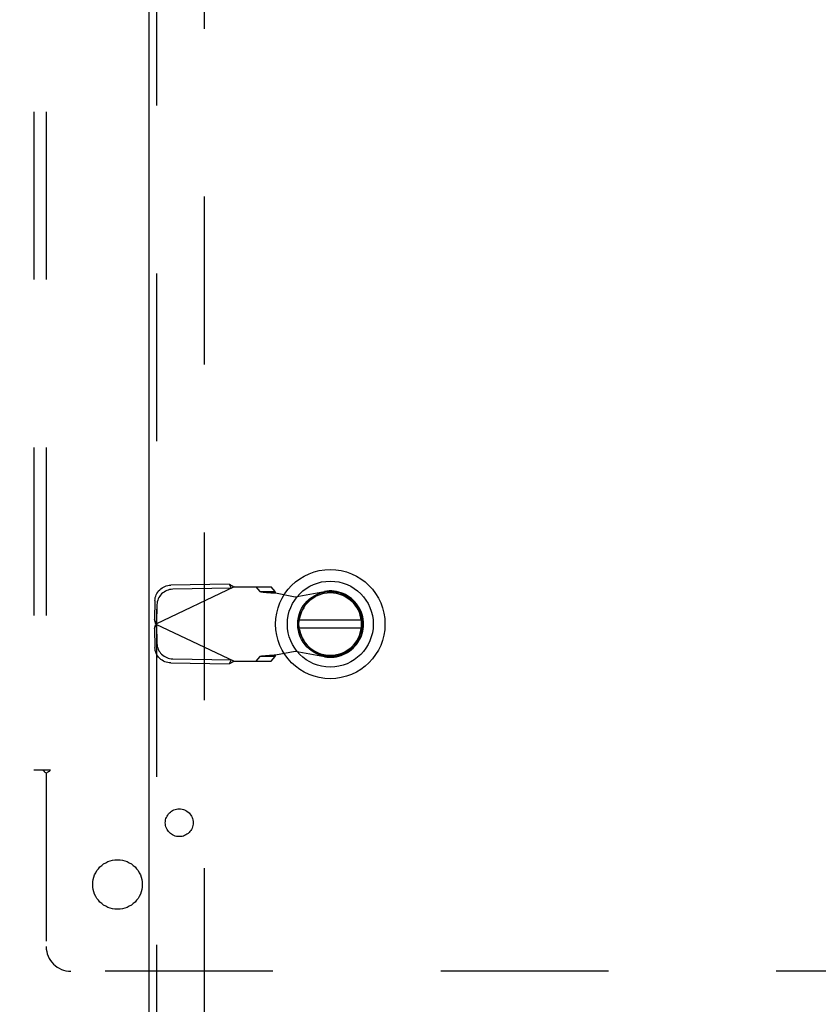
# Model space of a CAD drawing. Header units: inches. Extents: x 0 to 308, y 0 to 199.
# Tile 81 of 139: x 127.4 to 135.45, y 103.75 to 113.68. Entities that reach past the tile are written whole.
import ezdxf

# ---------------------------------------------------------------- set-up
doc = ezdxf.new("R2010")
doc.units = ezdxf.units.IN
doc.header["$LTSCALE"] = 16.920913
doc.header["$MEASUREMENT"] = 0
doc.linetypes.add('HIDDEN', pattern=[0.2, 0.1, -0.1])
doc.layers.get('0').update_dxf_attribs({"linetype": 'CONTINUOUS'})
for name, color, linetype in [('DEFAULT_2', 8, 'HIDDEN'), ('DIMENSIONS', 7, 'CONTINUOUS'), ('EXD_ENCLOSURE_DOOR_ASSEMBLY', 7, 'CONTINUOUS'), ('SUBPANEL', 7, 'CONTINUOUS')]:
    doc.layers.add(name, color=color, linetype=linetype)
doc.styles.get("Standard").update_dxf_attribs({"font": 'arial.ttf'})
doc.dimstyles.new('DIMSTYLE_1', dxfattribs={"dimtxt": 1.357292, "dimasz": 1.809723, "dimexe": 0.09, "dimexo": 0.07, "dimgap": 0.0375, "dimtad": 0, "dimtih": 1, "dimtoh": 1, "dimzin": 4, "dimdsep": 46, "dimtxsty": 'Standard', "dimblk": '_FILLED', "dimblk1": '_FILLED', "dimblk2": '_FILLED', "dimcen": 0.09, "dimadec": 3, "dimazin": 1, "dimtfac": 1, "dimtdec": 3, "dimtofl": 0, "dimtmove": 0, "dimatfit": 3, "dimldrblk": '_FILLED', "dimfxl": 0, "dimtolj": 1, "dimtzin": 4, "dimarcsym": 0})

# ---------------------------------------------------------------- blocks, each defined once
blk = doc.blocks.new('_FILLED')
at = {"color": 0, "linetype": 'ByBlock'}
blk.add_solid([(0, 0), (-1, 0.2), (-1, -0.2)], dxfattribs=at)
blk = doc.blocks.new('*D5')
at = {"layer": 'DIMENSIONS', "color": 2, "linetype": 'Continuous'}
for p, q in [((127.9327, 119.4288), (127.9327, 115.7296)), ((126.5127, 117.3584), (122.8932, 117.3584)), ((127.9327, 117.3584), (130.8192, 117.3584))]:
    blk.add_line(p, q, dxfattribs=at)
at = {"layer": 'DIMENSIONS', "color": 2, "linetype": 'Continuous', "xscale": 1.8097233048, "yscale": 1.8097233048, "zscale": 1.8097233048}
blk.add_blockref('_FILLED', (126.5127, 117.3584), dxfattribs=at)
at = {"layer": 'DIMENSIONS', "color": 2, "linetype": 'Continuous', "xscale": 1.8097233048, "yscale": 1.8097233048, "zscale": 1.8097233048, "rotation": 180}
blk.add_blockref('_FILLED', (127.9327, 117.3584), dxfattribs=at)
at = {"layer": 'DIMENSIONS', "color": 2, "linetype": 'Continuous', "insert": (131.4978, 118.037), "char_height": 1.35729, "width": 3.688404, "attachment_point": 1, "line_spacing_factor": 0.9}
blk.add_mtext('1.42', dxfattribs=at)

msp = doc.modelspace()

# ---------------------------------------------------------------- linework, layer by layer
at = {"layer": 'DEFAULT_2', "color": 8, "linetype": 'HIDDEN'}
msp.add_line((129.2627, 135.5818), (129.2627, 103.5858), dxfattribs=at)
at = {"layer": 'EXD_ENCLOSURE_DOOR_ASSEMBLY', "color": 3, "linetype": 'Continuous'}
msp.add_line((128.7084, 102.6588), (128.7084, 136.5088), dxfattribs=at)
at = {"layer": 'EXD_ENCLOSURE_DOOR_ASSEMBLY', "color": 8, "linetype": 'HIDDEN'}
for p, q in [((128.7834, 102.6588), (128.7834, 136.5088)), ((129.5149, 107.986), (128.9244, 107.9759)), ((129.5149, 107.986), (129.5346, 107.9444)), ((129.5629, 107.9579), (128.7755, 107.5838)), ((129.5346, 107.9444), (128.9441, 107.9343)), ((129.5629, 107.9579), (129.9367, 107.9579)), ((129.7816, 107.9579), (129.8232, 107.9118)), ((129.8232, 107.9118), (129.9783, 107.9118)), ((129.9783, 107.9118), (129.9367, 107.9579)), ((129.9822, 107.8973), (130.179, 107.8594)), ((130.179, 107.8594), (130.4733, 107.9131)), ((128.7655, 107.8214), (128.7621, 107.6285)), ((128.7853, 107.7798), (128.7819, 107.5869)), ((128.7819, 107.5869), (128.7621, 107.6285)), ((128.7687, 107.6064), (128.7621, 107.6285)), ((128.7755, 107.5838), (128.7687, 107.6064)), ((128.7687, 107.5613), (128.7755, 107.5838)), ((128.7755, 107.5838), (129.5629, 107.2098)), ((128.7621, 107.5392), (128.7819, 107.5808)), ((128.7621, 107.5392), (128.7687, 107.5613)), ((128.7621, 107.5392), (128.7655, 107.3463)), ((128.7819, 107.5808), (128.7853, 107.3879)), ((130.179, 107.3083), (129.9822, 107.2704)), ((130.4733, 107.2546), (130.179, 107.3083)), ((128.9244, 107.1918), (129.5149, 107.1817)), ((128.9441, 107.2333), (129.5346, 107.2233)), ((129.5346, 107.2233), (129.5149, 107.1817)), ((129.5629, 107.2098), (129.9367, 107.2098)), ((129.8232, 107.2559), (129.7816, 107.2098)), ((129.9783, 107.2559), (129.8232, 107.2559)), ((129.9367, 107.2098), (129.9783, 107.2559))]:
    msp.add_line(p, q, dxfattribs=at)
at = {"layer": 'EXD_ENCLOSURE_DOOR_ASSEMBLY', "color": 7, "linetype": 'Continuous'}
for p, q in [((130.8459, 107.6232), (130.2209, 107.6232)), ((130.2209, 107.5444), (130.8459, 107.5444))]:
    msp.add_line(p, q, dxfattribs=at)
at = {"layer": 'EXD_ENCLOSURE_DOOR_ASSEMBLY', "color": 8, "linetype": 'HIDDEN'}
for points in [[(129.5149, 107.986), (129.5228, 107.9815), (129.5308, 107.9769), (129.5388, 107.9722)], [(128.7655, 107.8214), (128.7665, 107.8364), (128.769, 107.8511), (128.773, 107.8657), (128.7784, 107.8798), (128.7852, 107.8934), (128.7933, 107.9063), (128.8027, 107.9184), (128.8131, 107.9296), (128.8247, 107.9398), (128.8371, 107.9488), (128.8504, 107.9567), (128.8643, 107.9633), (128.8789, 107.9686), (128.8938, 107.9725), (128.909, 107.9749), (128.9244, 107.9759)], [(128.9441, 107.9343), (128.9287, 107.9333), (128.9136, 107.9309), (128.8986, 107.927), (128.8841, 107.9217), (128.8701, 107.9151), (128.8569, 107.9072), (128.8444, 107.8982), (128.8329, 107.888), (128.8224, 107.8768), (128.8131, 107.8647), (128.805, 107.8518), (128.7982, 107.8382), (128.7928, 107.8241), (128.7888, 107.8095), (128.7863, 107.7948), (128.7853, 107.7798)], [(129.5388, 107.9722), (129.5548, 107.9627), (129.5629, 107.9579)], [(129.8232, 107.9118), (129.8268, 107.9108), (129.8319, 107.9097), (129.8385, 107.9087), (129.8466, 107.9077), (129.856, 107.9066), (129.8666, 107.9056), (129.8784, 107.9046), (129.8912, 107.9035), (129.905, 107.9025), (129.9195, 107.9014), (129.9346, 107.9004), (129.9502, 107.8994), (129.9822, 107.8973)], [(129.9822, 107.8973), (129.9812, 107.8997), (129.9804, 107.9021), (129.9796, 107.9046), (129.979, 107.907), (129.9785, 107.9094), (129.9783, 107.9118)], [(128.7853, 107.3879), (128.7863, 107.3729), (128.7888, 107.3581), (128.7928, 107.3436), (128.7982, 107.3295), (128.805, 107.3159), (128.8131, 107.303), (128.8224, 107.2909), (128.8329, 107.2797), (128.8444, 107.2695), (128.8569, 107.2604), (128.8701, 107.2526), (128.8841, 107.246), (128.8986, 107.2407), (128.9136, 107.2368), (128.9287, 107.2344), (128.9441, 107.2333)], [(128.9244, 107.1918), (128.909, 107.1928), (128.8938, 107.1952), (128.8789, 107.1991), (128.8643, 107.2044), (128.8504, 107.211), (128.8371, 107.2189), (128.8247, 107.2279), (128.8131, 107.2381), (128.8027, 107.2493), (128.7933, 107.2614), (128.7852, 107.2743), (128.7784, 107.2879), (128.773, 107.302), (128.769, 107.3166), (128.7665, 107.3313), (128.7655, 107.3463)], [(129.5629, 107.2098), (129.5468, 107.2003), (129.5388, 107.1955), (129.5308, 107.1908), (129.5228, 107.1862), (129.5149, 107.1817)], [(129.9346, 107.2673), (129.9195, 107.2663), (129.905, 107.2652), (129.8912, 107.2642), (129.8784, 107.2631), (129.8666, 107.2621), (129.856, 107.2611), (129.8466, 107.26), (129.8385, 107.259), (129.8319, 107.258), (129.8268, 107.2569), (129.8232, 107.2559)], [(129.9822, 107.2704), (129.9661, 107.2694), (129.9346, 107.2673)], [(129.9783, 107.2559), (129.9785, 107.2583), (129.979, 107.2607), (129.9796, 107.2631), (129.9804, 107.2656), (129.9812, 107.268), (129.9822, 107.2704)]]:
    msp.add_lwpolyline(points, dxfattribs=at)
at = {"layer": 'EXD_ENCLOSURE_DOOR_ASSEMBLY', "color": 7, "linetype": 'Continuous'}
for radius in [0.5512, 0.4331, 0.3287, 0.3169]:
    msp.add_circle((130.5334, 107.5838), radius, dxfattribs=at)
msp.add_arc((130.5334, 107.5838), 0.315, 190.07866, 169.92134, dxfattribs=at)
at = {"layer": 'EXD_ENCLOSURE_DOOR_ASSEMBLY', "color": 8, "linetype": 'HIDDEN'}
msp.add_arc((130.5333, 107.5838), 0.3346, 259.67298, 100.32702, dxfattribs=at)
at = {"layer": 'SUBPANEL', "color": 8, "linetype": 'HIDDEN'}
for p, q in [((127.5439, 133.0528), (127.5439, 106.1148)), ((127.6689, 133.0528), (127.6689, 106.1148)), ((127.5439, 106.1148), (127.6301, 106.1148)), ((127.6301, 106.1148), (127.7092, 106.1148)), ((127.6687, 106.0798), (127.6687, 104.3338)), ((140.1067, 104.0838), (127.9187, 104.0838))]:
    msp.add_line(p, q, dxfattribs=at)
for points in [[(127.6301, 106.1148), (127.6353, 106.111), (127.6396, 106.1075), (127.6433, 106.1043), (127.6466, 106.1012), (127.6496, 106.0983)], [(127.6496, 106.0983), (127.6561, 106.0917), (127.66, 106.088), (127.6641, 106.084), (127.6687, 106.0798)], [(127.7092, 106.1148), (127.7071, 106.1101), (127.7044, 106.1059), (127.701, 106.1021), (127.6971, 106.0988), (127.693, 106.0959), (127.6886, 106.0931), (127.6837, 106.0902), (127.6786, 106.087), (127.6736, 106.0836), (127.6687, 106.0798)]]:
    msp.add_lwpolyline(points, dxfattribs=at)
for centre, radius in [((129.0099, 105.5811), 0.14), ((128.3877, 104.9588), 0.25)]:
    msp.add_circle(centre, radius, dxfattribs=at)
msp.add_arc((127.9187, 104.3338), 0.25, 180, 270, dxfattribs=at)

# ---------------------------------------------------------------- dimensions: what is measured, and where the dimension line sits
at = {"layer": 'DIMENSIONS', "color": 2, "linetype": 'Continuous'}
dim = msp.add_linear_dim(base=(127.9327, 117.3584), p1=(126.5127, 102.3968), p2=(127.9327, 119.4988), dimstyle='DIMSTYLE_1', dxfattribs=at)
dim.commit()
dim.dimension.update_dxf_attribs({"geometry": '*D5', "text_midpoint": (133.3933, 117.3609), "dimtype": 160})

doc.saveas('drawing.dxf')
